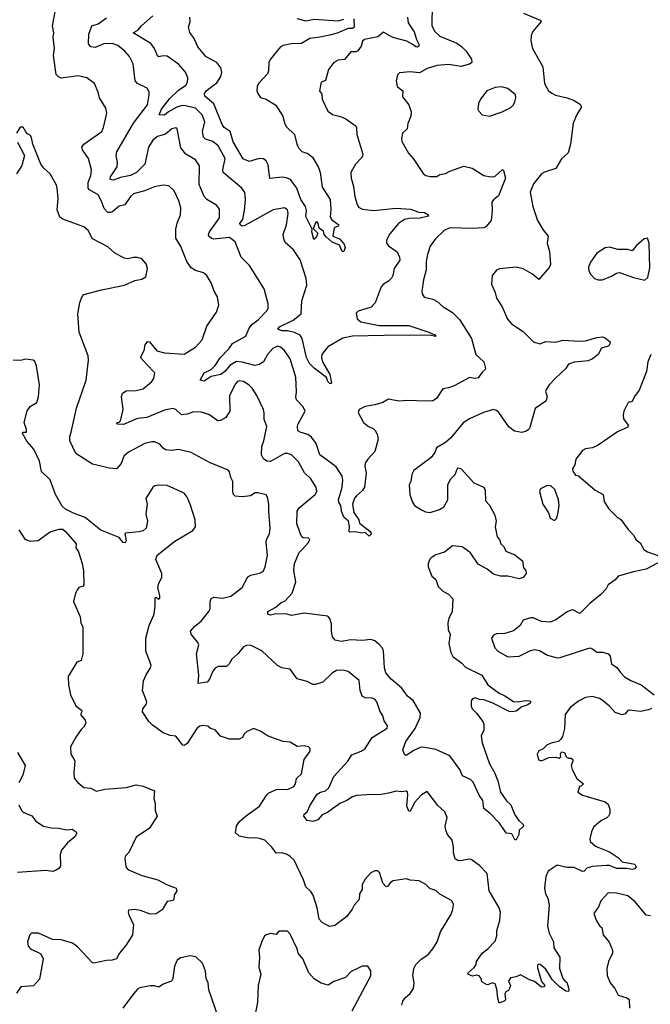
# Model space of a CAD drawing. Extents: x 2199565 to 2323334, y 894172 to 1018966.
# Tile 244 of 256: x 2231141 to 2235604, y 982372 to 989348. Entities that reach past the tile are written whole.
import ezdxf

# ---------------------------------------------------------------- set-up
doc = ezdxf.new("R2010")
doc.units = 0

msp = doc.modelspace()

# ---------------------------------------------------------------- linework, layer by layer
at = {"layer": '0CON10XD'}
for points in [[(2232037.7, 986907.7), (2231996.2, 986955), (2232021.2, 987005), (2232028.8, 987045), (2232045, 987068.8), (2232060, 987065), (2232112.2, 987002.2), (2232165, 986986.9), (2232305, 986977.1), (2232385, 987027.1), (2232431.4, 987078.6), (2232465, 987176.7), (2232532.5, 987275), (2232550.8, 987325), (2232540.8, 987385), (2232517.1, 987425), (2232498.9, 987478.9), (2232465.8, 987535), (2232442.5, 987555), (2232385, 987570.6), (2232355, 987590), (2232324.5, 987635), (2232280.9, 987740.9), (2232245, 987801.2), (2232245.5, 987864.5), (2232255, 987907.5), (2232279.5, 987965), (2232280.6, 988015), (2232265.7, 988065), (2232232.9, 988135), (2232195, 988170.8), (2232155, 988175.7), (2232095, 988163.3), (2232025, 988135.9), (2231945, 988115.3), (2231923.9, 988096.1), (2231883.9, 988036.1), (2231843.8, 988026.2), (2231800.3, 987989.7), (2231785, 987981.4), (2231765, 987980.8), (2231739.3, 988009.3), (2231718, 988068), (2231695, 988108.1), (2231635, 988142), (2231625, 988153.8), (2231624.3, 988195), (2231644.3, 988245), (2231648.6, 988285), (2231627.5, 988365), (2231586, 988425), (2231581.2, 988445), (2231593.8, 988465), (2231720.8, 988555), (2231734, 988585), (2231757.1, 988685), (2231750.3, 988720.3), (2231705.7, 988795), (2231695.7, 988835), (2231670, 988895), (2231616.7, 988935), (2231555, 988949.5), (2231435, 988933.1), (2231415, 988942), (2231399.2, 988959.2), (2231379.2, 989095), (2231385.7, 989145), (2231377.5, 989225), (2231381.4, 989255), (2231373.1, 989305), (2231402.5, 989465)], [(2234061.1, 989455), (2234058.1, 989305), (2234079.4, 989265), (2234115, 989231.1), (2234235, 989181.1), (2234268.3, 989158.3), (2234300, 989125), (2234337.3, 989067.3), (2234340, 989045), (2234325, 989032), (2234265, 989016.2), (2234175, 989029.7), (2234095, 989023.1), (2234025, 989002), (2233969.7, 988970.3), (2233905, 988979.2), (2233829.5, 988970.5), (2233815, 988957.5), (2233804.1, 988915.9), (2233812, 988875), (2233852, 988845), (2233850.5, 988800.5), (2233896, 988745), (2233910.8, 988695), (2233910, 988665), (2233887.7, 988612.3), (2233882.5, 988575), (2233850, 988545), (2233842, 988505), (2233844.3, 988484.3), (2233893.4, 988403.4), (2233926, 988365), (2233997.4, 988257.4), (2234015, 988244.3), (2234045, 988237.5), (2234092.4, 988237.6), (2234115, 988250.8), (2234155, 988257.5), (2234185.5, 988274.5), (2234285, 988310), (2234343.3, 988295), (2234425, 988244.2), (2234476.4, 988233.6), (2234503.6, 988236.4), (2234556.7, 988286.7), (2234565, 988280), (2234578.8, 988225), (2234530.5, 988099.5), (2234495, 988072.2), (2234482.5, 988055), (2234485.5, 987995.5), (2234478.6, 987925), (2234438.8, 987881.2), (2234425, 987874), (2234345, 987867.5), (2234185, 987873.5), (2234145, 987854.4), (2234082.9, 987795), (2234047, 987743), (2234027.8, 987685), (2234017.5, 987635), (2234018.1, 987575), (2233997.5, 987505), (2233988, 987425), (2233988.8, 987405), (2234002.7, 987382.7), (2234065, 987368), (2234095, 987352), (2234135, 987316), (2234203.4, 987273.4), (2234252.9, 987222.9), (2234339.5, 987089.5), (2234368.9, 986975), (2234426.2, 986925), (2234435.7, 986885.7), (2234437.2, 986872.8), (2234415.8, 986854.2), (2234385, 986811.5), (2234365, 986806.5), (2234325, 986812), (2234215, 986753.8), (2234175, 986738.8), (2234135, 986733.3), (2234090, 986665), (2234065, 986648.5), (2234015.3, 986644.7), (2233885, 986649.3), (2233824.1, 986644.1), (2233750.5, 986659.5), (2233711.2, 986635), (2233655, 986618.7), (2233585, 986608.5), (2233543.9, 986586.1), (2233536.5, 986565), (2233573.3, 986495), (2233610, 986465), (2233641.6, 986451.6), (2233657.7, 986437.7), (2233671.3, 986411.3), (2233676.8, 986376.8), (2233655, 986289.4), (2233604.5, 986235), (2233586.4, 986205), (2233583.6, 986185), (2233592.5, 986135), (2233580, 986035), (2233566.8, 986013.2), (2233525.3, 985974.7), (2233511.1, 985958.9), (2233495.6, 985915), (2233505.5, 985855.5), (2233541.2, 985805), (2233545, 985780), (2233618.8, 985725), (2233631.2, 985705), (2233615, 985688.8), (2233585, 985714), (2233565, 985710.8), (2233515, 985718.8), (2233477, 985717), (2233471.7, 985721.7), (2233473.8, 985756.2), (2233466.9, 985795), (2233435, 985823.3), (2233417.1, 985865), (2233412.5, 985905), (2233398.8, 985928.8), (2233397.5, 985945), (2233423.8, 986036.2), (2233428, 986085), (2233423.1, 986115), (2233380.5, 986180.5), (2233265.6, 986265), (2233238.5, 986345), (2233205, 986389.5), (2233180.1, 986410.1), (2233124.7, 986424.7), (2233108.6, 986435), (2233106, 986465), (2233112, 986485), (2233160.8, 986575), (2233145.8, 986605), (2233100.6, 986655), (2233095.6, 986675), (2233099.6, 986709.6), (2233095.4, 986815), (2233054.7, 986944.7), (2233015.6, 987005), (2232987.6, 987027.6), (2232965, 987035.5), (2232931.9, 987018.1), (2232895.5, 986975), (2232865.5, 986925), (2232835, 986904.6), (2232805, 986898.5), (2232715, 986922.3), (2232674.8, 986925.2), (2232630.1, 986899.9), (2232592.4, 986855), (2232565, 986835.3), (2232495, 986820), (2232445, 986787.1), (2232416.7, 986795), (2232445, 986846.7), (2232495, 986870), (2232525, 986897.1), (2232558.3, 986951.7), (2232621.1, 987015), (2232646, 987054), (2232740.6, 987105), (2232761.9, 987158.1), (2232782.5, 987187.5), (2232828.5, 987221.5), (2232891.7, 987288.3), (2232898.5, 987305), (2232898.9, 987335), (2232871.7, 987441.7), (2232767.3, 987607.3), (2232708.5, 987665), (2232666.1, 987775), (2232625, 987805.3), (2232515, 987793.1), (2232498, 987798), (2232479.2, 987815), (2232475.8, 987825), (2232484.3, 987845), (2232553.8, 987945), (2232555.7, 988005), (2232533.7, 988033.7), (2232465, 988074.4), (2232446.1, 988096.1), (2232410.6, 988180.6), (2232413, 988313), (2232384.4, 988354.4), (2232316.3, 988396.3), (2232280.4, 988440.4), (2232255.5, 988575.5), (2232245, 988581.4), (2232216.4, 988573.6)], [(2232216.4, 988573.6), (2232173.3, 988536.7), (2232115, 988520), (2232082.7, 988495), (2232052.5, 988445), (2232027.3, 988325), (2231967.5, 988265), (2231925, 988244.4), (2231855, 988229.2), (2231805, 988211.1), (2231781.9, 988215), (2231783.4, 988235), (2231829.7, 988305), (2231832, 988335), (2231823.5, 988385), (2231829.1, 988410.9), (2231945, 988615.6), (2232044.3, 988745), (2232056.7, 988815), (2232057.2, 988837.2), (2232042.2, 988862.2), (2231975, 988896.9), (2231958.9, 988915), (2231942.5, 989035), (2231917.8, 989087.8), (2231884.1, 989124.1), (2231835.7, 989165), (2231795, 989180.4), (2231735, 989177.4), (2231675, 989151.5), (2231645, 989155.7), (2231626.6, 989176.6), (2231628.9, 989245), (2231651.2, 989305), (2231695, 989319.4), (2231755, 989360)], [(2234706.7, 989395), (2234825.6, 989345.6), (2234832.5, 989335), (2234772, 989265), (2234760.8, 989235), (2234758.8, 989198.8), (2234769.2, 989145), (2234844, 989015), (2234855.8, 988895), (2234884.2, 988844.2), (2234906.4, 988826.4), (2234932.9, 988812.9), (2235015, 988794.4), (2235066.2, 988775), (2235102.7, 988752.7), (2235111.7, 988741.7), (2235113.8, 988725), (2235083.3, 988676.7), (2235058.8, 988615), (2235040, 988465), (2235022.5, 988405), (2234975, 988362.5), (2234935.6, 988294.4), (2234855, 988268.5), (2234835, 988255.6), (2234776.7, 988185), (2234753.1, 988125), (2234772.9, 988025), (2234805.7, 987925.7), (2234842.4, 987862.4), (2234880.8, 987815), (2234874.2, 987765), (2234891.2, 987705), (2234897, 987613), (2234888.1, 987591.9), (2234815, 987506.7), (2234770, 987545), (2234705, 987582.9), (2234655, 987594.3), (2234537, 987583), (2234515, 987572.5), (2234483.6, 987536.4), (2234478.8, 987475), (2234506.2, 987415), (2234516.2, 987375), (2234555, 987312.5), (2234593.8, 987225), (2234622.1, 987192.1), (2234705, 987138.8), (2234776.4, 987066.4), (2234822.3, 987052.3), (2234865, 987067.5), (2234935, 987063.8), (2234985, 987078.5), (2235105, 987070), (2235145, 987073.1), (2235224.4, 987095.6), (2235265, 987100), (2235284.1, 987094.1), (2235320, 987065), (2235316, 987045), (2235306.2, 987035), (2235259.7, 987020.3), (2235234.2, 986975), (2235196, 986945), (2235165, 986931.5), (2235065, 986921.5), (2235025, 986907.5), (2235004.4, 986875), (2234933, 986807), (2234888.3, 986761.7), (2234866.7, 986725), (2234863.3, 986715), (2234874.4, 986675), (2234863.8, 986646.2), (2234787.9, 986592.1), (2234751.5, 986458.5), (2234744.4, 986445.6), (2234725, 986432.5), (2234695, 986422.9), (2234642.7, 986432.7), (2234602.6, 986462.6), (2234530.8, 986565), (2234515, 986580), (2234495, 986585.7), (2234424.5, 986565.5), (2234325, 986520), (2234278.3, 986491.7), (2234193.3, 986385), (2234155, 986351.2), (2234090, 986315), (2234077.7, 986282.3), (2234053.8, 986245), (2233930, 986155), (2233916.7, 986125), (2233910, 986075), (2233897, 986053), (2233902, 985985), (2233917.5, 985935), (2233935.6, 985905.6), (2233983.8, 985875), (2234011.7, 985861.7), (2234045, 985855.8), (2234111.7, 985878.3), (2234142.7, 985897.3), (2234170, 985945), (2234170, 986055), (2234193.3, 986095), (2234223.6, 986126.4), (2234236.4, 986163.6), (2234245, 986172.5), (2234265, 986166.2), (2234355, 986066.7), (2234425.7, 986035.7), (2234434, 986015), (2234438, 985938), (2234465, 985908.8), (2234503.3, 985836.7), (2234513.3, 985795), (2234506.7, 985755), (2234521.2, 985685), (2234537.5, 985665), (2234546.7, 985635), (2234566.2, 985615), (2234581.4, 985581.4), (2234645, 985555.8), (2234700, 985515), (2234707.5, 985465), (2234723.3, 985445), (2234726.4, 985423.6), (2234703.6, 985396.4), (2234675, 985386.7), (2234595, 985406), (2234543.9, 985406.1), (2234495, 985419.2), (2234448.8, 985455), (2234385, 985489.2), (2234330.3, 985570.3), (2234273.2, 985613.2), (2234205, 985620), (2234147.5, 985575), (2234085, 985555.7), (2234053.9, 985536.1), (2234042.5, 985525), (2234030.8, 985495), (2234031.7, 985471.7), (2234058, 985405), (2234085, 985381.2), (2234102.8, 985332.8), (2234135, 985300), (2234175, 985278.6), (2234205.6, 985245), (2234202.5, 985155), (2234177.1, 985105), (2234171.8, 985075), (2234172.5, 985025), (2234186.5, 984995), (2234178.7, 984928.7), (2234191.4, 984865), (2234206.2, 984835), (2234269.6, 984789.6), (2234295, 984760), (2234411.2, 984705), (2234455, 984634.4), (2234535, 984575.8), (2234575, 984557.1), (2234635, 984516.9), (2234665, 984514.5), (2234723.6, 984523.6), (2234752.3, 984522.3), (2234758, 984515), (2234752.9, 984505), (2234736.4, 984493.6), (2234695, 984480.4), (2234655, 984449.4), (2234625, 984444.1), (2234605, 984446.7), (2234485, 984507.3), (2234425, 984528.6), (2234395, 984531.2), (2234365, 984543.3), (2234345, 984536.2), (2234337, 984523), (2234336.7, 984485), (2234343.3, 984465), (2234373.8, 984435), (2234418, 984375), (2234425.7, 984355.7), (2234425.8, 984315), (2234407.5, 984275), (2234414.4, 984225), (2234465.6, 984075), (2234501.4, 984015), (2234525.6, 983955), (2234544.4, 983875), (2234585, 983814.2), (2234616, 983785), (2234645.6, 983715), (2234672.9, 983675), (2234704.2, 983645), (2234705.9, 983634.1), (2234675.8, 983605), (2234673.8, 983576.2), (2234655, 983536.7), (2234645, 983537.5), (2234625, 983578.8), (2234585, 983584), (2234575.7, 983595.7), (2234536.2, 983655), (2234471.2, 983725), (2234425, 983760), (2234417.5, 983815), (2234392.6, 983852.6), (2234349.5, 983945), (2234332.5, 983965), (2234275, 983991.4), (2234254.7, 984034.7), (2234185, 984132.5), (2234085, 984176.9), (2233995, 984194.2), (2233975, 984192), (2233929.6, 984170.4), (2233875.6, 984134.4), (2233865, 984141.4), (2233851.5, 984175), (2233872.7, 984235), (2233939.6, 984325), (2233975.5, 984405), (2233977.8, 984435), (2233925, 984524.2), (2233885, 984554), (2233841.9, 984615), (2233770, 984675), (2233731.4, 984721.4), (2233723.1, 984755), (2233715.3, 984875.3), (2233707.8, 984895), (2233685, 984921.4), (2233655, 984946.7), (2233625, 984955.6), (2233565, 984949.2), (2233485, 984954.4), (2233415, 984941.4), (2233372.6, 984952.6), (2233354.4, 984975), (2233346.5, 985015), (2233347.8, 985067.8), (2233336.7, 985105), (2233321.2, 985121.2), (2233155, 985144.3), (2233065, 985127.5), (2233025, 985137.8), (2232943.6, 985136.4), (2232915, 985130), (2232896.4, 985136.4), (2232897.5, 985155), (2232953.6, 985186.4), (2232990.3, 985219.7), (2233020.5, 985229.5), (2233068, 985285), (2233095.6, 985365), (2233080.4, 985445), (2233085.4, 985495), (2233117.8, 985572.2), (2233140, 985595), (2233184, 985645), (2233193.3, 985665), (2233183.8, 985673.8), (2233146.8, 985676.8), (2233135, 985686.7), (2233102.7, 985775), (2233105.6, 985865), (2233119.4, 985890.6), (2233232.5, 985985), (2233242.9, 986005), (2233240, 986035), (2233200.6, 986095), (2233157, 986137), (2233115, 986216), (2233064, 986265), (2233035, 986275.6), (2233015, 986274.3), (2232915, 986217.1), (2232890.7, 986220.7), (2232865, 986235.7), (2232851.5, 986265), (2232854.5, 986325), (2232869.1, 986365), (2232890, 986465), (2232870, 986515), (2232871.7, 986561.7), (2232865.7, 986585), (2232818.1, 986685), (2232785, 986737.5), (2232765, 986758.6), (2232725, 986784), (2232695, 986790), (2232681.2, 986785), (2232665, 986766.2), (2232625, 986682.5), (2232628, 986575), (2232599.5, 986530.5), (2232562.3, 986507.7), (2232542.5, 986505), (2232479.7, 986549.7), (2232425, 986567.8), (2232370.9, 986569.1), (2232325, 986553.3), (2232285, 986549.4), (2232245, 986585.6), (2232225, 986592.5), (2232165, 986580.4), (2232040.3, 986529.7), (2231975, 986522.5), (2231875, 986479.2), (2231835, 986482), (2231827.5, 986485), (2231830, 986495), (2231845, 986496.7), (2231854.1, 986505.9), (2231872, 986585), (2231860, 986675), (2231868.3, 986701.7), (2231895, 986717.5), (2231965, 986720), (2232015, 986731.9), (2232075.3, 986784.7), (2232089.5, 986805), (2232096.7, 986845), (2232037.7, 986907.7)], [(2233885.5, 989365), (2233890, 989325), (2233933, 989263), (2233948.1, 989208.1), (2233965.3, 989175), (2233965, 989160.8), (2233955, 989152.8), (2233943.3, 989155), (2233919.5, 989175), (2233880, 989195), (2233781.5, 989221.5), (2233715, 989260.6), (2233675, 989227.1), (2233581.9, 989208.1), (2233567.5, 989195), (2233558.6, 989161.4), (2233535, 989126.2), (2233519.5, 989120.5), (2233485, 989121.2), (2233440, 989065), (2233395, 989060.8), (2233363.3, 989045), (2233326, 988995), (2233305, 988917.5), (2233273.8, 988906.2), (2233262.5, 988845), (2233279.5, 988819.5), (2233282, 988785), (2233320.9, 988700.9), (2233355, 988676), (2233412.1, 988662.1), (2233450, 988645), (2233515, 988598.8), (2233523.8, 988585), (2233525.8, 988535), (2233569.2, 988395), (2233564.2, 988375), (2233516.9, 988325), (2233483.5, 988265), (2233486.2, 988226.2), (2233504.1, 988165.9), (2233512.5, 988095), (2233525.7, 988045.7), (2233539.1, 988019.1), (2233566, 988006), (2233645, 987995.8), (2233805, 988011.6), (2233906.5, 988006.5), (2233965, 987984.1), (2234005, 987982.7), (2234030.8, 987965), (2234033.8, 987955), (2233975, 987941.8), (2233895, 987938.8), (2233865, 987931.4), (2233821.1, 987905), (2233759.8, 987830.2), (2233737.8, 987785), (2233736.9, 987765), (2233750, 987745), (2233812.2, 987702.2), (2233828.5, 987665), (2233830, 987645), (2233790, 987585), (2233782.1, 987535), (2233773, 987517), (2233750, 987495), (2233714.8, 987475.2), (2233699.1, 987455), (2233657.5, 987342.5), (2233628.2, 987311.8), (2233591.3, 987298.7), (2233536.7, 987283.3), (2233521.4, 987268.6), (2233528.9, 987228.9), (2233555, 987207.1), (2233685, 987180.5), (2233895, 987180.8), (2234035.8, 987135), (2234078.6, 987115), (2234086.9, 987103.1), (2234042.2, 987112.2), (2233720.4, 987110.4), (2233495, 987105.9), (2233427.9, 987092.1), (2233320.7, 987029.3), (2233280, 986975), (2233275.6, 986955), (2233283.5, 986923.5), (2233334.5, 986834.5), (2233347, 986773), (2233345, 986767.5), (2233335, 986770.8), (2233322.5, 986785), (2233312.9, 986812.9), (2233225, 986878.2), (2233192.8, 986912.8), (2233169.6, 986955), (2233139, 987089), (2233125, 987112.1), (2233085, 987131.8), (2233035, 987143.5), (2232995, 987143.5), (2232968, 987155), (2232979.1, 987170.9), (2233075, 987218.2), (2233133.3, 987265), (2233136.7, 987355), (2233173.4, 987466.6), (2233167.3, 987515), (2233125.9, 987645.9), (2233077.8, 987717.8), (2233019.7, 987769.7), (2233009.2, 987795), (2233005.8, 987825), (2233028.9, 987895), (2233040, 987975), (2233035, 988001.2), (2233014.2, 988015.8), (2232935, 988001.9), (2232735, 987890.3), (2232715, 987885.9), (2232702.2, 987892.2), (2232697.7, 987905), (2232720, 987935), (2232732.5, 987995), (2232739.6, 988075), (2232734.6, 988124.6), (2232712.5, 988155), (2232581.5, 988265), (2232578.5, 988285), (2232594.6, 988365), (2232545, 988453.6), (2232506.7, 988485), (2232455, 988502.5), (2232441.1, 988515), (2232434.7, 988555), (2232451.3, 988625), (2232431.8, 988675), (2232385, 988720), (2232315, 988738.8), (2232290.8, 988739.2), (2232252.6, 988727.4), (2232193.8, 988696.2), (2232165, 988671.1), (2232128.8, 988675), (2232145.2, 988714.8), (2232201.7, 988788.3), (2232265, 988847.7), (2232316.5, 988885), (2232328.5, 988905), (2232331.2, 988935), (2232313.1, 988975), (2232265, 989033.3), (2232185, 989088.6), (2232157, 989093), (2232125, 989085.6), (2232115, 989090.8), (2232095.5, 989145), (2232069.5, 989179.5), (2231943.8, 989255), (2231976.4, 989273.6), (2232002.9, 989305), (2232083.1, 989375)], [(2233505, 989352.9), (2233508, 989295), (2233495, 989285.3), (2233465, 989284.8), (2233387.1, 989252.9), (2233335, 989239), (2233265, 989223.1), (2233194.5, 989215.5), (2233135, 989178.8), (2233065, 989177.8), (2233005, 989165.3), (2232985.8, 989155), (2232912.2, 989065), (2232903.6, 989045), (2232901.9, 988985), (2232895.6, 988965), (2232831.4, 988895), (2232821.9, 988875), (2232819.2, 988845), (2232826, 988825), (2232845.9, 988795.9), (2232885, 988784.2), (2232953.4, 988743.4), (2233002.5, 988665), (2233014.2, 988615.8), (2233028.9, 988588.9), (2233085.7, 988535), (2233102.7, 988465), (2233115, 988440), (2233138.1, 988415), (2233178.9, 988398.9), (2233212.9, 988375), (2233255, 988300), (2233266.4, 988265), (2233281.7, 988161.7), (2233336.9, 988075), (2233343.8, 988005), (2233337.7, 987947.7), (2233349.2, 987929.2), (2233398.8, 987895), (2233393.8, 987886.2), (2233365.6, 987874.4), (2233358, 987815), (2233404.3, 987795), (2233437.8, 987757.8), (2233444.4, 987735), (2233435, 987706.2), (2233423.8, 987705), (2233405, 987750.8), (2233351.2, 987771.2), (2233309.4, 987809.4), (2233295.6, 987825), (2233290.3, 987850.3), (2233261.2, 987871.2), (2233253.3, 987905), (2233245, 987916), (2233236.7, 987913.3), (2233218.3, 987868.3), (2233250, 987835), (2233240, 987805), (2233221.7, 987791.7), (2233207.5, 987845), (2233210, 987865), (2233165, 987953.3), (2233170.4, 987995), (2233164.2, 988024.2), (2233130.9, 988075), (2233102.1, 988155), (2233058.1, 988215), (2233028.3, 988228.3), (2232997.2, 988232.8), (2232911.9, 988221.9), (2232899.7, 988319.7), (2232885, 988347.8), (2232865, 988363.3), (2232835, 988364.7), (2232765, 988344.4), (2232722.7, 988362.7), (2232652.2, 988482.2), (2232629.4, 988555), (2232588.6, 988585), (2232574.2, 988604.2), (2232515, 988751.8), (2232450.8, 988805), (2232447.5, 988825), (2232460.5, 988845), (2232509, 988881), (2232535, 988900), (2232564, 988945), (2232570.5, 988975), (2232565, 989006.9), (2232536.4, 989045), (2232460.6, 989085), (2232402.5, 989155), (2232374.3, 989215), (2232345, 989256.7), (2232334.3, 989295), (2232346.7, 989335), (2232343.8, 989365)], [(2233102.7, 989357.3), (2233165, 989339.4), (2233225, 989351.9), (2233395, 989340), (2233435, 989350.8)], [(2234465, 988664), (2234555, 988694.3), (2234616.2, 988725), (2234635.7, 988744.3), (2234646.2, 988765), (2234653.3, 988795), (2234648.8, 988815), (2234595, 988860.8), (2234551.1, 988871.1), (2234505, 988868.5), (2234446.2, 988843.8), (2234402.5, 988785), (2234388.8, 988755), (2234383.3, 988715), (2234389.3, 988699.3), (2234413.9, 988673.9), (2234465, 988664)], [(2233690.3, 984450.3), (2233669.2, 984515), (2233654.3, 984534.3), (2233635, 984541.4), (2233585, 984544.3), (2233564.6, 984554.6), (2233549.5, 984595), (2233544.2, 984665), (2233465, 984730), (2233429.1, 984739.1), (2233384, 984736), (2233355, 984721.2), (2233285, 984655.5), (2233235, 984636.9), (2233215, 984638.1), (2233175, 984659.4), (2233105, 984677.1), (2233055, 984746.7), (2232995, 984756.7), (2232965, 984772), (2232855, 984877.5), (2232775, 984915.8), (2232745.9, 984914.1), (2232725, 984903.8), (2232684.4, 984855.6), (2232641.7, 984818.3), (2232624.2, 984785), (2232605, 984765.8), (2232545, 984764.5), (2232525, 984753.3), (2232508.5, 984731.5), (2232484.7, 984675.3), (2232466.4, 984653.6), (2232404, 984644), (2232408.7, 984705), (2232390.8, 984855), (2232407.7, 984917.7), (2232401.2, 984935), (2232354, 984995), (2232350, 985015), (2232379.4, 985050.6), (2232425, 985086.9), (2232479.4, 985155), (2232488.1, 985175), (2232488.6, 985225), (2232495, 985246.2), (2232515, 985256), (2232575, 985249.2), (2232635, 985262.9), (2232715.7, 985325), (2232755, 985400), (2232777.6, 985412.4), (2232845, 985428), (2232865, 985443.8), (2232877.9, 985472.1), (2232894.2, 985555), (2232884.3, 985645), (2232887.1, 985665), (2232909.2, 985705), (2232914.4, 985745), (2232903.1, 985865), (2232904.3, 985915), (2232894.2, 985964.2), (2232885, 985981.2), (2232825, 985996), (2232807.5, 985995), (2232775, 985974.3), (2232715, 985968.5), (2232665, 985973.1), (2232654.6, 985984.6), (2232648.9, 986005), (2232650, 986075), (2232634.3, 986105), (2232625.7, 986145.7), (2232616.7, 986156.7), (2232485, 986211.5), (2232355, 986281.9), (2232265, 986303.1), (2232214.5, 986295.5), (2232175, 986299.5), (2232155, 986312.5), (2232131.3, 986341.3), (2232098.1, 986358.1), (2232075, 986358.1), (2232025.6, 986344.4), (2231911.4, 986285), (2231876.9, 986255), (2231857.5, 986202.5), (2231825, 986166.7), (2231775, 986171.4), (2231655, 986198.9), (2231538.9, 986275), (2231496.2, 986365), (2231495.5, 986395), (2231505.4, 986424.6), (2231543.5, 986596.5), (2231610.9, 986795), (2231626.7, 986935), (2231625, 986967.5), (2231562, 987135), (2231551.2, 987265), (2231566.7, 987345), (2231582.5, 987387.5), (2231595, 987400), (2231720, 987435), (2231882.3, 987467.7), (2231955, 987501.2), (2232005, 987510), (2232032.5, 987525), (2232045.9, 987585.9), (2232035, 987617.5), (2232005, 987653.3), (2231975, 987663.8), (2231945, 987663.8), (2231905, 987654), (2231878.8, 987658.8), (2231811.2, 987695), (2231765, 987738), (2231655.7, 987795.7), (2231625, 987854.2), (2231595, 987881.4), (2231445, 987935.6), (2231425, 987949.2), (2231405, 988000), (2231411.7, 988081.7), (2231406.7, 988155), (2231400, 988175), (2231356, 988255), (2231311.2, 988295), (2231290.8, 988325), (2231234, 988465), (2231223.6, 988513.6), (2231215, 988530), (2231195, 988540), (2231183.9, 988553.9), (2231165, 988587.5), (2231143.6, 988586.4), (2231117.5, 988545)], [(2231125, 988480), (2231173.8, 988385), (2231155.8, 988315), (2231118.8, 988255)], [(2235565, 987502.5), (2235587.7, 987522.3), (2235600.3, 987589.7), (2235596.7, 987765), (2235585, 987800), (2235560, 987795), (2235504.1, 987745.9), (2235475, 987710), (2235445, 987720), (2235375, 987718.8), (2235315.9, 987735.9), (2235285, 987731.2), (2235225, 987693.8), (2235180.3, 987629.7), (2235167.5, 987595), (2235169.2, 987569.2), (2235182.1, 987542.1), (2235209.2, 987515), (2235233.9, 987503.9), (2235265.4, 987504.6), (2235335, 987532.5), (2235365, 987552.9), (2235385, 987557.1), (2235485, 987521.2), (2235565, 987502.5)], [(2235606.7, 986975), (2235587, 986923), (2235576.2, 986855), (2235525.9, 986724.1), (2235491.7, 986678.3), (2235475, 986643.3), (2235465, 986637.5), (2235455, 986640), (2235445, 986630), (2235416, 986575), (2235410.8, 986545), (2235415, 986520), (2235448, 986475), (2235445, 986460), (2235371.7, 986428.3), (2235235, 986334.3), (2235195, 986314.4), (2235145, 986307.5), (2235125, 986296.2), (2235076, 986235), (2235068.8, 986195), (2235053.8, 986165), (2235055, 986150), (2235075, 986120), (2235095, 986116.2), (2235214.6, 986014.6), (2235270, 985985), (2235277.5, 985935), (2235308, 985885), (2235366.1, 985826.1), (2235395, 985806.7), (2235446.7, 985735), (2235485, 985696.7), (2235505, 985663.3), (2235531.7, 985641.7), (2235559.2, 985595), (2235585, 985578.6), (2235677.5, 985545)], [(2234057.1, 983187.1), (2234045, 983190), (2234015, 983220), (2233967.3, 983247.3), (2233905, 983252.5), (2233875, 983261.4), (2233783.4, 983246.6), (2233766, 983235), (2233745, 983206.7), (2233735, 983203.8), (2233709.7, 983229.7), (2233686.1, 983306.1), (2233675, 983317.5), (2233655, 983317.5), (2233627, 983303), (2233585, 983257.5), (2233565, 983220), (2233564.2, 983185), (2233546, 983155), (2233544, 983115), (2233507.5, 983075), (2233494, 983045), (2233456.2, 982993.8), (2233370.3, 982929.7), (2233333.2, 982923.2), (2233281.3, 982951.3), (2233259.2, 982975), (2233246.2, 983055), (2233218.5, 983145), (2233201.7, 983171.7), (2233165.6, 983205), (2233150.4, 983255), (2233082.2, 983392.2), (2233055, 983420), (2233033, 983433), (2232995, 983445.6), (2232955, 983442), (2232925.5, 983485.5), (2232875, 983534), (2232837.3, 983547.3), (2232812.2, 983552.2), (2232765, 983549.2), (2232693, 983563), (2232668, 983588), (2232675.7, 983635), (2232695, 983664.2), (2232745, 983710), (2232838.1, 983775), (2232888.6, 983855), (2232905, 983870), (2232963.4, 983896.6), (2233035, 983894.3), (2233081.2, 983915), (2233092, 983935), (2233099.3, 983970.7), (2233136, 984005), (2233152.9, 984107.1), (2233196.7, 984165), (2233197.5, 984185), (2233185, 984196.2), (2233155, 984203.8), (2233105, 984197.5), (2233055, 984230), (2233005, 984233.8), (2232925, 984262), (2232895, 984274), (2232845, 984306.2), (2232795, 984326.2), (2232745, 984302.5), (2232726.4, 984283.6), (2232717.7, 984262.3), (2232695, 984251.2), (2232625, 984251.2), (2232560.8, 984270.8), (2232525, 984316.7), (2232490, 984325), (2232471.7, 984341.7), (2232431.7, 984348.3), (2232415, 984343.3), (2232394.2, 984325.8), (2232325, 984220), (2232305, 984206.2), (2232295, 984208.8), (2232245, 984270.8), (2232205, 984277.1), (2232156.4, 984296.4), (2232079.7, 984349.7), (2232055.5, 984375.5), (2232009.2, 984445), (2232012, 984465), (2232036.2, 984495), (2232041.2, 984515), (2232010, 984595), (2232016.8, 984663.2), (2232034.5, 984705.5), (2232066, 984755), (2232070.8, 984775), (2232034.3, 984875), (2232034.4, 984965), (2232056.9, 985055), (2232092.5, 985135), (2232100, 985195), (2232098.3, 985251.7), (2232105, 985257.5), (2232125, 985242.5), (2232131.7, 985248.3), (2232133, 985267), (2232118.6, 985325), (2232124.4, 985355.6), (2232146.2, 985395), (2232146.7, 985425), (2232103.6, 985523.6), (2232113.3, 985555), (2232237.7, 985652.3), (2232365, 985728.8), (2232384, 985755), (2232382.5, 985805), (2232348.9, 985908.9), (2232326.9, 985965), (2232305, 985994.2), (2232185, 986046.9), (2232125, 986050), (2232097.5, 986045), (2232083.8, 986035), (2232033.8, 985955), (2232043.3, 985915), (2232033.8, 985845), (2232046.2, 985795), (2232036.7, 985745), (2232015, 985726.7), (2231985, 985718.8), (2231889.3, 985710.7), (2231883.8, 985705), (2231893.3, 985655), (2231888, 985642), (2231872.5, 985645), (2231845, 985680), (2231715, 985731.2), (2231645, 985788.8), (2231605, 985820), (2231522.3, 985852.3), (2231465, 985881.2), (2231441.2, 985901.2), (2231393.2, 985983.2), (2231355, 986086.7), (2231295, 986147.5), (2231280.3, 986220.3), (2231241.1, 986305), (2231190.9, 986360.9), (2231161.2, 986415), (2231163.3, 986426.7), (2231187.5, 986425), (2231187.5, 986445), (2231172.5, 986495), (2231194.2, 986575.8), (2231215, 986606.7), (2231261.2, 986635), (2231273.5, 986675), (2231280.9, 986760.9), (2231260, 986895), (2231247.4, 986927.4), (2231235, 986936.7), (2231185, 986943.8), (2231145, 986934), (2231095, 986936.2)], [(2234925, 985800), (2234940, 985815), (2234948.8, 985845), (2234958, 985905), (2234954.2, 985945), (2234928.8, 986018.8), (2234900, 986045), (2234875, 986047.5), (2234827.5, 986025), (2234820, 986005), (2234844.3, 985914.3), (2234884, 985855), (2234896.4, 985816.4), (2234925, 985800)], [(2231133.6, 985733.6), (2231177, 985667), (2231215, 985652.5), (2231271.7, 985658.3), (2231322.5, 985695), (2231355, 985720), (2231420.7, 985739.3), (2231445, 985737.5), (2231465, 985722.5), (2231540, 985635), (2231537.5, 985605), (2231557, 985577), (2231583.3, 985495), (2231593, 985443), (2231593.3, 985345), (2231588, 985332), (2231560, 985325), (2231549.3, 985310.7), (2231536.2, 985285), (2231521.2, 985225), (2231567.6, 985117.6), (2231573.8, 985075), (2231586.2, 985045), (2231588, 984855), (2231575, 984807.5), (2231543.8, 984795), (2231484, 984695), (2231486, 984635), (2231501.2, 984565), (2231537.7, 984487.7), (2231578, 984455), (2231580, 984445), (2231571.2, 984425), (2231603.3, 984385), (2231608.8, 984365), (2231595, 984337.5), (2231575, 984320), (2231538, 984265), (2231500, 984195), (2231503.3, 984145), (2231525.8, 984105.8), (2231531.2, 984095), (2231523.9, 984013.9), (2231526.7, 983975), (2231552.3, 983942.3), (2231595, 983908.8), (2231645, 983903.8), (2231685, 983883.1), (2231742.7, 983897.3), (2231895, 983908.8), (2231965, 983926), (2232015, 983917.5), (2232093.8, 983883.8), (2232090.8, 983830.8), (2232098.8, 983795), (2232098.8, 983745), (2232113.8, 983705), (2232059.5, 983620.5), (2231965, 983556.7), (2231913.4, 983446.6), (2231890, 983425), (2231884.4, 983405), (2231891.2, 983345), (2231905, 983328), (2232005, 983284), (2232117.5, 983255), (2232179.7, 983219.7), (2232247.5, 983195), (2232252.5, 983175), (2232233.3, 983145), (2232232.5, 983115), (2232225, 983107.5), (2232185, 983100), (2232172.5, 983082.5), (2232147.7, 983042.3), (2232106.4, 983013.6), (2232065, 983011.2), (2231995, 983036.2), (2231953, 983043), (2231911.7, 983038.3), (2231907.5, 983025), (2231913.3, 983005), (2231946, 982935), (2231938, 982865), (2231895.8, 982795), (2231845.8, 982735), (2231826, 982695), (2231795, 982683.8), (2231755, 982682.5), (2231665, 982662.9), (2231655, 982665.8), (2231549.6, 982779.6), (2231514.3, 982804.3), (2231435, 982828), (2231371.7, 982831.7), (2231273.3, 982876.7), (2231225, 982876.7), (2231213.3, 982865), (2231196.7, 982815), (2231201.2, 982785), (2231217.5, 982765), (2231289.5, 982729.5), (2231306.7, 982695), (2231280, 982550), (2231237.6, 982502.4), (2231148, 982495), (2231118.3, 982451.7)], [(2235685, 985513.8), (2235575, 985455.6), (2235485, 985436.9), (2235376.2, 985405), (2235355, 985378.8), (2235306.7, 985345), (2235291.2, 985315), (2235255, 985276), (2235175, 985211.2), (2235105, 985141.2), (2235055.7, 985165.7), (2235045, 985164.2), (2235015, 985152.5), (2234934.5, 985095.5), (2234895, 985080.6), (2234833.4, 985083.4), (2234775, 985109.2), (2234755, 985111.2), (2234705, 985094), (2234683.8, 985055), (2234635, 985017.5), (2234575, 984999.2), (2234515, 984997.5), (2234495, 984987.5), (2234480, 984965), (2234502.5, 984897.5), (2234523.8, 984875), (2234595.8, 984834.2), (2234675, 984837.5), (2234755, 984878.8), (2234785, 984886), (2234819.5, 984879.5), (2234875.9, 984845.9), (2234945, 984827.5), (2234965, 984829.2), (2235175, 984897.1), (2235195, 984890.6), (2235225, 984866), (2235267, 984867), (2235305, 984856.2), (2235318.8, 984838.8), (2235330, 984785), (2235367.7, 984757.7), (2235392, 984722), (2235422.3, 984692.3), (2235466.7, 984665), (2235540, 984635), (2235632.5, 984565)], [(2235611.7, 984468.3), (2235592.3, 984457.7), (2235535, 984445.8), (2235455, 984456.2), (2235445, 984453.3), (2235425, 984428.8), (2235405, 984422), (2235355, 984438.8), (2235315.4, 984485.4), (2235263, 984527), (2235245, 984538.9), (2235195, 984552.2), (2235145, 984545.5), (2235095, 984519.2), (2235036.1, 984473.9), (2235002, 984425), (2234996, 984325), (2234981.7, 984268.3), (2234970.5, 984249.5), (2234955, 984233.3), (2234910, 984225), (2234875, 984210), (2234845, 984182.5), (2234815, 984167.5), (2234803.3, 984145), (2234813.3, 984105), (2234835, 984096.7), (2234885, 984120), (2234935, 984122.5), (2234960, 984115), (2234970, 984125), (2234967.5, 984145), (2234975, 984160), (2234996.1, 984156.1), (2235007.5, 984125), (2235025, 984116.7), (2235045, 984116.7), (2235055, 984107.5), (2235056, 984095), (2235043.8, 984065), (2235050, 984035), (2235082.9, 983972.9), (2235130, 983935), (2235115, 983917.5), (2235102.5, 983915), (2235090, 983875), (2235125, 983853.3), (2235285, 983806.7), (2235305, 983790), (2235317.5, 983755), (2235317.5, 983725), (2235307.5, 983705), (2235297, 983693), (2235255, 983672.9), (2235202.4, 983627.6), (2235188, 983595), (2235176.4, 983543.6), (2235178.8, 983525), (2235215, 983492.5), (2235232.5, 983485), (2235315, 983452), (2235379.6, 983409.6), (2235405, 983382), (2235495.2, 983365.2), (2235504.6, 983345), (2235495, 983330.8), (2235475, 983326.8), (2235435, 983333.9), (2235365, 983333.5), (2235315, 983354.4), (2235295, 983356.2), (2235192.6, 983347.4), (2235154.6, 983335.4), (2235135.4, 983314.6), (2235125, 983313.1), (2235065, 983342.2), (2235015, 983341.1), (2234945, 983358.6), (2234882, 983315), (2234865, 983277.5), (2234854.5, 983194.5), (2234861.9, 983155), (2234879.4, 983125), (2234888.1, 983075), (2234875.7, 982925.7), (2234889.2, 982875), (2234918.1, 982815), (2234921.2, 982771.2), (2234962.5, 982705), (2234961.2, 982625), (2234983.8, 982553.8), (2234999.1, 982539.1), (2235014.4, 982525), (2235026.9, 982475), (2235025, 982462.5), (2235005, 982465.8), (2234958.7, 982498.7), (2234908.8, 982548.8), (2234865, 982620), (2234825, 982653.3), (2234813.6, 982656.4), (2234805, 982650), (2234805, 982630), (2234833, 982533), (2234856.7, 982505), (2234850, 982495), (2234835, 982493.3), (2234785, 982532.5), (2234750, 982545), (2234685, 982581.2), (2234653.9, 982566.1), (2234615, 982560), (2234601.2, 982535), (2234613.3, 982505), (2234606.4, 982483.6), (2234599.3, 982470.7), (2234580.5, 982459.5), (2234573.8, 982445), (2234580, 982405), (2234575, 982397.5), (2234535, 982380), (2234524.6, 982415), (2234518.7, 982478.7), (2234505, 982516.2), (2234485, 982523.8), (2234455, 982510), (2234445, 982513.3), (2234410.7, 982530.7), (2234406.7, 982555), (2234393.6, 982573.6), (2234375, 982578.8), (2234345, 982571.4), (2234312, 982585), (2234315, 982595.8), (2234357.9, 982632.1), (2234370.8, 982655), (2234373.3, 982675), (2234413.1, 982735), (2234454.2, 982765.8), (2234505, 982820), (2234517.1, 982857.1), (2234518.4, 982895), (2234538.6, 982965), (2234544.7, 983025), (2234535, 983054.4), (2234464.5, 983175), (2234449.7, 983299.7), (2234395, 983354.3), (2234335, 983397.1), (2234325, 983401.4), (2234257.9, 983387.9), (2234240.6, 983390.6), (2234223.7, 983403.7), (2234210.6, 983445), (2234210.8, 983485), (2234201.2, 983535), (2234168.6, 983575), (2234155.7, 983605), (2234152.9, 983635), (2234165.8, 983695), (2234149.2, 983735), (2234100.6, 983780.6), (2234025, 983880), (2233983.8, 983855), (2233935, 983802.5), (2233905, 983737.5), (2233895, 983740), (2233879.8, 983775), (2233888.8, 983855), (2233885, 983875.7), (2233875, 983882.2), (2233845, 983877.1), (2233805, 983881.1), (2233751.1, 983868.9), (2233685, 983856.4), (2233635, 983858.9), (2233525, 983851.2), (2233495, 983842.9), (2233455, 983815.6), (2233405.4, 983794.6), (2233318.5, 983731.5), (2233281.2, 983715), (2233251.2, 983678.8), (2233215, 983666.2), (2233175, 983674.6), (2233150.9, 983705), (2233155, 983718.6), (2233175, 983736), (2233196.7, 983783.3), (2233245, 983860), (2233270, 983875), (2233305, 983884.4), (2233328.6, 983905), (2233364.3, 983985.7), (2233461.9, 984095), (2233490.2, 984139.8), (2233556.7, 984165), (2233585, 984183.8), (2233635, 984261.2), (2233740.5, 984329.5), (2233743.8, 984345), (2233720.3, 984380.3), (2233710, 984415), (2233690.3, 984450.3)], [(2231125.7, 984155), (2231178.6, 984065), (2231163.3, 983995), (2231135, 983940)], [(2231134.5, 983784.5), (2231152.9, 983745), (2231165, 983734.2), (2231227.5, 983707.5), (2231255, 983668.8), (2231310, 983635), (2231365, 983621.4), (2231415, 983620.6), (2231475, 983608.8), (2231513, 983613), (2231540, 983595), (2231543.8, 983585), (2231531.7, 983558.3), (2231479.2, 983515), (2231437.5, 983465), (2231427.3, 983432.7), (2231428.3, 983351.7), (2231417.1, 983335), (2231395, 983320.4), (2231375, 983313.8), (2231325, 983320.2), (2231125, 983305.9)], [(2233845.5, 982365), (2233852.5, 982395), (2233870.2, 982419.8), (2233905, 982449.4), (2233927.3, 982485), (2233932.1, 982525), (2233923.4, 982576.6), (2233930.8, 982625), (2233944.2, 982655), (2233979.5, 982690.5), (2234031.2, 982725), (2234065.5, 982764.5), (2234095.6, 982815), (2234120, 982885), (2234193.3, 983005), (2234206.4, 983043.6), (2234211.7, 983081.7), (2234196.4, 983106.4), (2234113.1, 983153.1), (2234085, 983177.5), (2234057.1, 983187.1)], [(2235605, 982998.1), (2235575, 983003.3), (2235497.5, 983097.5), (2235445, 983140.8), (2235365, 983159.2), (2235305, 983162), (2235254.3, 983105.7), (2235237.4, 983062.6), (2235204, 983015), (2235224.3, 982964.3), (2235247.5, 982925), (2235260, 982915), (2235271.2, 982865), (2235312.7, 982812.7), (2235335.6, 982755), (2235335.6, 982735), (2235307.9, 982675), (2235296.5, 982625), (2235299.4, 982575), (2235320, 982525), (2235353.5, 982485), (2235377.6, 982437.6), (2235437.9, 982417.9), (2235453.8, 982405), (2235456.7, 982345)], [(2233493.3, 982325), (2233625.8, 982574.2), (2233625, 982610), (2233605, 982642.5), (2233565, 982643.3), (2233526.7, 982623.3), (2233487.5, 982605), (2233447, 982563), (2233365, 982533.3), (2233325, 982507.5), (2233275, 982521.2), (2233225, 982552), (2233187.5, 982595), (2233143.8, 982695), (2233112, 982735), (2233103.8, 982765), (2233055, 982870), (2233035, 982890), (2232975, 982890), (2232955, 982867.5), (2232916.4, 982873.6), (2232885, 982863.3), (2232874.2, 982855.8), (2232856.1, 982823.9), (2232833.3, 982755), (2232838.8, 982705), (2232833.8, 982635), (2232847.5, 982585), (2232828.8, 982505), (2232823.6, 982386.4), (2232802.5, 982275)], [(2232545, 982282.5), (2232478.6, 982475), (2232474.3, 982525), (2232461.4, 982555), (2232455, 982606.7), (2232435, 982663.8), (2232388.3, 982708.3), (2232345.9, 982715.9), (2232279.5, 982700.5), (2232255.9, 982684.1), (2232235, 982642.5), (2232224, 982555), (2232213.8, 982535), (2232156.1, 982513.9), (2232126.2, 982493.8), (2232095, 982502), (2232065, 982502), (2231991.2, 982488.8), (2231975, 982478.8), (2231946.2, 982445), (2231870, 982345)]]:
    msp.add_lwpolyline(points, dxfattribs=at)

doc.saveas('drawing.dxf')
